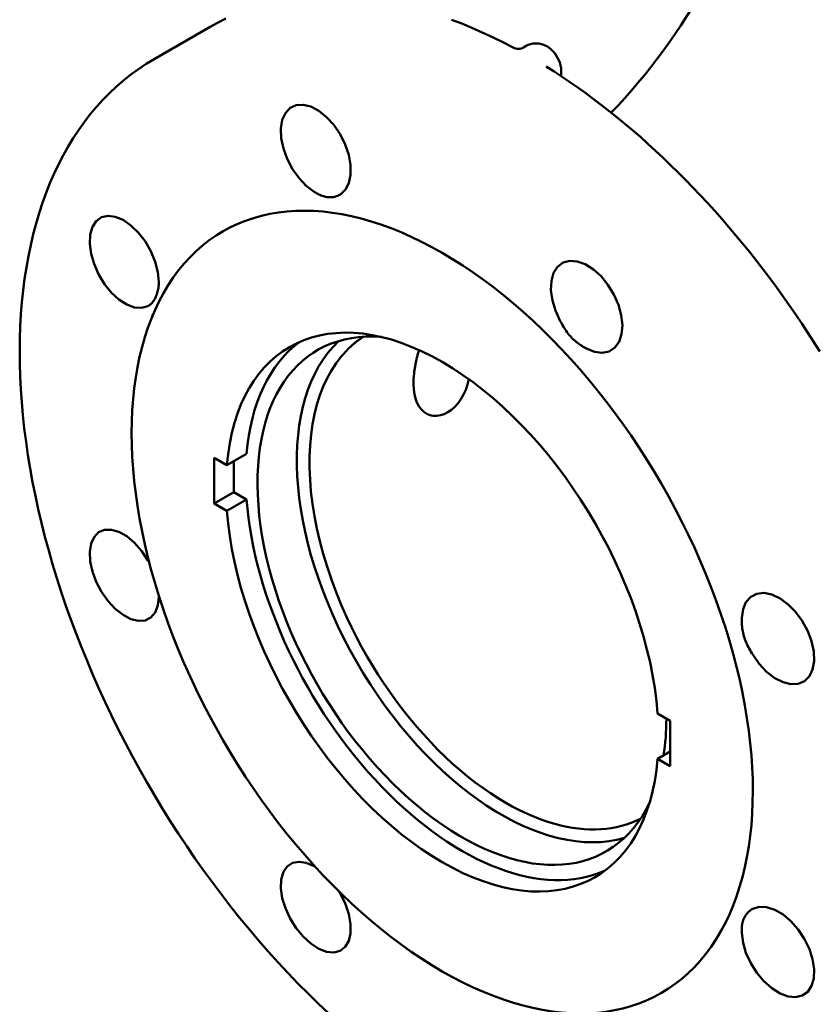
# Model space of a CAD drawing. Header units: millimetres. Extents: x 179 to 1975, y 100 to 1286.
# Tile 54 of 77: x 1576 to 1719, y 457 to 634. Entities that reach past the tile are written whole.
import ezdxf

# ---------------------------------------------------------------- set-up
doc = ezdxf.new("R2010")
doc.units = ezdxf.units.MM
doc.header["$LTSCALE"] = 5
doc.layers.add('Sichtbare Kanten(DIN)', color=7, linetype='Continuous', lineweight=50)

msp = doc.modelspace()

# ---------------------------------------------------------------- linework, layer by layer
at = {"layer": 'Sichtbare Kanten(DIN)'}
for p, q in [((1609.99, 632.64), (1599.9, 626.83)), ((1666.8, 629.19), (1666.36, 628.93)), ((1673.11, 623.75), (1673.11, 624.68)), ((1599.56, 580.57), (1599.74, 581.01)), ((1616.53, 555.85), (1612.99, 553.82)), ((1610.71, 555.13), (1610.71, 546.95)), ((1612.99, 553.82), (1610.71, 555.13)), ((1614.25, 554.54), (1614.25, 548.99)), ((1614.25, 548.99), (1610.71, 546.95)), ((1616.53, 547.68), (1614.25, 548.99)), ((1610.71, 546.95), (1612.99, 545.64)), ((1612.99, 545.64), (1616.53, 547.68)), ((1692.74, 507.9), (1690.45, 509.21)), ((1692.74, 499.72), (1692.74, 507.9)), ((1692.74, 502.35), (1690.45, 501.03)), ((1690.45, 501.03), (1692.74, 499.72))]:
    msp.add_line(p, q, dxfattribs=at)
at = {"layer": 'Sichtbare Kanten(DIN)', "flags": 128}
for points in [[(1699.53, 640.89), (1698.6, 639.26), (1697.64, 637.65), (1696.67, 636.05), (1695.67, 634.47), (1694.64, 632.9), (1693.6, 631.36), (1692.53, 629.83), (1691.44, 628.33), (1690.34, 626.85), (1689.21, 625.39), (1688.07, 623.96), (1686.91, 622.56), (1685.73, 621.18), (1684.54, 619.82), (1683.34, 618.5), (1682.12, 617.21)], [(1612.81, 634.11), (1611.39, 633.4), (1609.99, 632.64)], [(1664.48, 628.9), (1662.63, 629.86), (1660.78, 630.78), (1658.92, 631.64), (1657.07, 632.45), (1655.23, 633.21), (1653.39, 633.92)], [(1664.48, 628.9), (1664.7, 628.8), (1664.93, 628.73), (1665.18, 628.69), (1665.42, 628.67), (1665.67, 628.69), (1665.91, 628.74), (1666.14, 628.82), (1666.36, 628.93)], [(1673.11, 624.68), (1673.08, 625.22), (1672.99, 625.72), (1672.86, 626.2), (1672.68, 626.65), (1672.47, 627.08), (1672.23, 627.49), (1671.95, 627.88), (1671.63, 628.25), (1671.27, 628.59), (1670.86, 628.92), (1670.63, 629.07), (1670.38, 629.2), (1670.12, 629.33), (1669.83, 629.44), (1669.51, 629.54), (1669.18, 629.61), (1668.82, 629.65), (1668.43, 629.65), (1668.03, 629.62), (1667.61, 629.53), (1667.2, 629.38), (1666.8, 629.19)], [(1599.9, 626.83), (1598.47, 625.96), (1597.08, 625.03), (1595.72, 624.05), (1594.4, 623), (1593.12, 621.89), (1591.88, 620.73), (1590.69, 619.52), (1589.53, 618.25), (1588.42, 616.92), (1587.36, 615.54), (1586.33, 614.12), (1585.36, 612.64), (1584.43, 611.11), (1583.54, 609.53), (1582.71, 607.91), (1581.91, 606.24), (1581.17, 604.53), (1580.47, 602.78), (1579.82, 600.98), (1579.22, 599.14), (1578.66, 597.26), (1578.16, 595.35), (1577.7, 593.4), (1577.28, 591.41), (1576.92, 589.38), (1576.61, 587.32), (1576.34, 585.23), (1576.12, 583.11), (1575.95, 580.96), (1575.82, 578.77), (1575.75, 576.57), (1575.72, 574.33), (1575.74, 572.07), (1575.81, 569.78), (1575.92, 567.48), (1576.09, 565.15), (1576.3, 562.8), (1576.55, 560.43), (1576.86, 558.04), (1577.21, 555.64), (1577.6, 553.22), (1578.05, 550.79), (1578.54, 548.35), (1579.07, 545.9), (1579.65, 543.44), (1580.27, 540.97), (1580.94, 538.49), (1581.65, 536.01), (1582.41, 533.53), (1583.21, 531.04), (1584.05, 528.56), (1584.93, 526.07), (1585.86, 523.59), (1586.82, 521.11), (1587.83, 518.63), (1588.87, 516.17), (1589.96, 513.71), (1591.08, 511.25), (1592.24, 508.81), (1593.44, 506.39), (1594.68, 503.97), (1595.95, 501.57), (1597.25, 499.19), (1598.59, 496.83), (1599.96, 494.48), (1601.37, 492.16), (1602.81, 489.85), (1604.27, 487.57), (1605.77, 485.32), (1607.3, 483.09), (1608.86, 480.89), (1610.44, 478.72), (1612.05, 476.57), (1613.68, 474.46), (1615.34, 472.38), (1617.03, 470.33), (1618.74, 468.32), (1620.46, 466.35), (1622.21, 464.41), (1623.98, 462.51), (1625.77, 460.65), (1627.58, 458.83), (1629.4, 457.05), (1631.24, 455.31)], [(1719.65, 574.27), (1718.58, 575.96), (1717.49, 577.64), (1716.39, 579.31), (1715.27, 580.97), (1714.13, 582.61), (1712.98, 584.23), (1711.82, 585.84), (1710.64, 587.44), (1709.45, 589.01), (1708.24, 590.57), (1707.02, 592.12), (1705.78, 593.64), (1704.54, 595.15), (1703.28, 596.64), (1702.01, 598.1), (1700.72, 599.55), (1699.43, 600.98), (1698.12, 602.39), (1696.81, 603.77), (1695.48, 605.13), (1694.15, 606.47), (1692.8, 607.79), (1691.45, 609.09), (1690.09, 610.36), (1688.72, 611.61), (1687.35, 612.83), (1685.96, 614.03), (1684.57, 615.21), (1683.17, 616.36), (1681.77, 617.48), (1680.36, 618.58), (1678.95, 619.65), (1677.53, 620.69), (1676.11, 621.71), (1674.69, 622.69), (1673.26, 623.65), (1671.83, 624.59), (1670.4, 625.49)], [(1628.69, 602.98), (1627.26, 604.05), (1625.97, 605.41), (1624.78, 607.07), (1623.81, 608.91), (1623.14, 610.75), (1622.76, 612.61), (1622.69, 614.38), (1622.95, 615.92), (1623.5, 617.14), (1624.35, 618.05), (1625.45, 618.56), (1626.7, 618.64), (1628.06, 618.31), (1629.51, 617.55), (1630.93, 616.42), (1632.2, 615.02), (1633.34, 613.35), (1634.26, 611.5), (1634.9, 609.61), (1635.23, 607.8), (1635.24, 606.05), (1634.92, 604.54), (1634.31, 603.37), (1633.4, 602.52)], [(1633.4, 602.52), (1633.25, 602.43), (1633.08, 602.34), (1632.91, 602.26), (1632.73, 602.19), (1632.54, 602.13), (1632.35, 602.08), (1632.15, 602.04), (1631.96, 602.01), (1631.76, 601.99), (1631.56, 601.99), (1631.35, 601.99), (1631.15, 602), (1630.95, 602.03), (1630.74, 602.06), (1630.54, 602.11), (1630.34, 602.17), (1630.14, 602.24), (1629.93, 602.32), (1629.73, 602.41), (1629.52, 602.51), (1629.32, 602.61), (1629.11, 602.73), (1628.9, 602.85), (1628.69, 602.98)], [(1598.78, 582.43), (1597.64, 582.09), (1596.38, 582.17), (1594.98, 582.69), (1593.54, 583.61), (1592.22, 584.84), (1590.98, 586.38), (1589.91, 588.15), (1589.09, 590), (1588.56, 591.83), (1588.32, 593.65), (1588.42, 595.3), (1588.81, 596.66), (1589.5, 597.7), (1590.46, 598.39), (1591.64, 598.65), (1592.92, 598.49), (1594.32, 597.92), (1595.74, 596.94), (1597.08, 595.63), (1598.27, 594.09), (1599.31, 592.29), (1600.09, 590.39), (1600.56, 588.55), (1600.74, 586.75)], [(1672.94, 579.75), (1672.07, 581.62), (1671.52, 583.46), (1671.26, 585.31), (1671.35, 587), (1671.75, 588.39), (1672.46, 589.5), (1673.46, 590.24), (1674.66, 590.57), (1675.98, 590.47), (1677.43, 589.96), (1678.9, 589.03), (1680.28, 587.79), (1681.52, 586.27), (1682.6, 584.51), (1683.41, 582.64), (1683.91, 580.81), (1684.11, 579.01), (1683.97, 577.36), (1683.51, 575.99), (1682.76, 574.96), (1681.72, 574.28), (1680.47, 574.02), (1679.12, 574.19), (1677.65, 574.78)], [(1600.74, 586.75), (1600.73, 586.5), (1600.72, 586.24), (1600.69, 585.99), (1600.66, 585.74), (1600.62, 585.5), (1600.57, 585.26), (1600.51, 585.03), (1600.45, 584.81), (1600.38, 584.59), (1600.31, 584.38), (1600.23, 584.18), (1600.14, 583.99), (1600.06, 583.81), (1599.96, 583.64), (1599.87, 583.47), (1599.77, 583.32), (1599.66, 583.17), (1599.55, 583.04), (1599.44, 582.91), (1599.32, 582.8), (1599.19, 582.69), (1599.06, 582.6), (1598.93, 582.51), (1598.78, 582.43)], [(1677.65, 574.78), (1677.42, 574.91), (1677.2, 575.04), (1676.97, 575.17), (1676.74, 575.32), (1676.51, 575.47), (1676.28, 575.63), (1676.05, 575.8), (1675.82, 575.98), (1675.6, 576.17), (1675.38, 576.37), (1675.17, 576.57), (1674.96, 576.78), (1674.76, 577), (1674.57, 577.23), (1674.38, 577.47), (1674.19, 577.71), (1674.02, 577.96), (1673.85, 578.21), (1673.68, 578.47), (1673.52, 578.73), (1673.37, 578.99), (1673.22, 579.24), (1673.08, 579.5), (1672.94, 579.75)], [(1637.54, 576.91), (1637.4, 576.83), (1637.27, 576.74), (1637.14, 576.65), (1637.01, 576.56), (1636.89, 576.47), (1636.76, 576.38), (1636.63, 576.29), (1636.5, 576.19), (1636.38, 576.1), (1636.25, 576), (1636.13, 575.9), (1636.01, 575.8), (1635.88, 575.7), (1635.76, 575.6), (1635.64, 575.5), (1635.52, 575.39), (1635.4, 575.29), (1635.28, 575.18), (1635.17, 575.07), (1635.05, 574.96), (1634.93, 574.85), (1634.82, 574.74), (1634.7, 574.62), (1634.59, 574.51)], [(1634.59, 574.51), (1633.58, 573.4), (1632.65, 572.18), (1631.79, 570.88), (1631.02, 569.48), (1630.32, 567.99), (1629.71, 566.41), (1629.18, 564.75), (1628.74, 563.02), (1628.38, 561.21), (1628.12, 559.33), (1627.94, 557.39), (1627.85, 555.39), (1627.85, 553.34), (1627.94, 551.23), (1628.11, 549.08), (1628.38, 546.89), (1628.74, 544.67), (1629.18, 542.42), (1629.71, 540.16), (1630.32, 537.88), (1631.01, 535.59), (1631.79, 533.3), (1632.64, 531.01), (1633.57, 528.73), (1634.58, 526.45)], [(1646.64, 570.31), (1646.66, 570.48), (1646.68, 570.66), (1646.7, 570.83), (1646.73, 571.01), (1646.76, 571.19), (1646.79, 571.36), (1646.82, 571.54), (1646.85, 571.72), (1646.88, 571.89), (1646.92, 572.07), (1646.95, 572.25), (1646.99, 572.43), (1647.03, 572.61), (1647.07, 572.78), (1647.11, 572.96), (1647.15, 573.14), (1647.2, 573.32), (1647.24, 573.49), (1647.29, 573.67), (1647.33, 573.85), (1647.38, 574.02), (1647.43, 574.2), (1647.48, 574.37), (1647.53, 574.54)], [(1656.48, 569.32), (1656.25, 568.33), (1655.94, 567.39), (1655.55, 566.51), (1655.09, 565.7), (1654.57, 564.96), (1654, 564.32), (1653.38, 563.78), (1652.73, 563.34), (1652.07, 563.01), (1651.4, 562.8), (1650.74, 562.7), (1650.1, 562.71), (1649.49, 562.84), (1648.92, 563.09), (1648.39, 563.44), (1647.92, 563.89), (1647.51, 564.44), (1647.17, 565.08), (1646.9, 565.8), (1646.71, 566.6), (1646.58, 567.46), (1646.53, 568.37), (1646.55, 569.32), (1646.64, 570.31)], [(1600.74, 530.15), (1600.56, 528.6), (1600.09, 527.37), (1599.31, 526.45), (1598.27, 525.93), (1597.08, 525.84), (1595.74, 526.16), (1594.32, 526.9), (1592.92, 528), (1591.64, 529.38), (1590.46, 531.04), (1589.5, 532.87), (1588.81, 534.71), (1588.42, 536.52), (1588.32, 538.24), (1588.56, 539.74), (1589.09, 540.91), (1589.91, 541.76), (1590.98, 542.21), (1592.22, 542.23), (1593.54, 541.85), (1594.98, 541.04), (1596.38, 539.86), (1597.64, 538.43), (1598.78, 536.72)], [(1598.78, 536.72), (1598.8, 536.7), (1598.81, 536.68), (1598.82, 536.66), (1598.83, 536.64), (1598.84, 536.62), (1598.86, 536.59), (1598.87, 536.57), (1598.88, 536.55), (1598.89, 536.53), (1598.9, 536.51), (1598.92, 536.49), (1598.93, 536.47), (1598.94, 536.45), (1598.95, 536.42), (1598.96, 536.4), (1598.97, 536.38), (1598.98, 536.36), (1599, 536.34), (1599.01, 536.32), (1599.02, 536.29), (1599.03, 536.27), (1599.04, 536.25), (1599.05, 536.23), (1599.06, 536.21)], [(1600.73, 530.42), (1600.73, 530.4), (1600.73, 530.39), (1600.73, 530.38), (1600.73, 530.37), (1600.73, 530.36), (1600.73, 530.35), (1600.73, 530.34), (1600.74, 530.33), (1600.74, 530.31), (1600.74, 530.3), (1600.74, 530.29), (1600.74, 530.28), (1600.74, 530.27), (1600.74, 530.26), (1600.74, 530.25), (1600.74, 530.24), (1600.74, 530.23), (1600.74, 530.21), (1600.74, 530.2), (1600.74, 530.19), (1600.74, 530.18), (1600.74, 530.17), (1600.74, 530.16), (1600.74, 530.15)], [(1705.6, 526.37), (1705.82, 527.94), (1706.35, 529.2), (1707.19, 530.16), (1708.31, 530.72), (1709.57, 530.86), (1710.98, 530.57), (1712.48, 529.87), (1713.93, 528.81), (1715.27, 527.46), (1716.48, 525.82), (1717.47, 524.01), (1718.16, 522.17), (1718.55, 520.36), (1718.62, 518.62), (1718.34, 517.1), (1717.77, 515.9), (1716.89, 515.02), (1715.75, 514.53), (1714.44, 514.46), (1713.03, 514.8), (1711.53, 515.57), (1710.06, 516.71), (1708.74, 518.11), (1707.55, 519.79)], [(1634.58, 526.45), (1635.42, 524.69), (1636.3, 522.94), (1637.22, 521.2), (1638.18, 519.49), (1639.18, 517.8), (1640.22, 516.13), (1641.3, 514.5), (1642.4, 512.89), (1643.54, 511.31), (1644.71, 509.78), (1645.91, 508.28), (1647.13, 506.81), (1648.38, 505.39), (1649.65, 504.02), (1650.95, 502.68), (1652.26, 501.4), (1653.59, 500.17), (1654.93, 499), (1656.28, 497.87), (1657.64, 496.81), (1659.02, 495.8), (1660.4, 494.85), (1661.78, 493.95), (1663.17, 493.12)], [(1707.55, 519.79), (1707.39, 520.06), (1707.24, 520.33), (1707.08, 520.59), (1706.93, 520.87), (1706.78, 521.14), (1706.64, 521.41), (1706.51, 521.69), (1706.39, 521.97), (1706.27, 522.25), (1706.16, 522.53), (1706.06, 522.82), (1705.98, 523.1), (1705.9, 523.39), (1705.83, 523.68), (1705.77, 523.96), (1705.72, 524.25), (1705.68, 524.53), (1705.65, 524.81), (1705.62, 525.09), (1705.61, 525.36), (1705.6, 525.62), (1705.6, 525.88), (1705.6, 526.13), (1705.6, 526.37)], [(1663.17, 493.12), (1664.28, 492.5), (1665.39, 491.92), (1666.5, 491.38), (1667.61, 490.89), (1668.71, 490.44), (1669.8, 490.03), (1670.89, 489.66), (1671.97, 489.34), (1673.04, 489.06), (1674.11, 488.83), (1675.16, 488.64), (1676.2, 488.5), (1677.22, 488.4), (1678.24, 488.35), (1679.23, 488.34), (1680.22, 488.37), (1681.18, 488.46), (1682.13, 488.58), (1683.06, 488.76), (1683.97, 488.97), (1684.86, 489.23), (1685.72, 489.54), (1686.56, 489.89), (1687.38, 490.28)], [(1633.4, 476.76), (1634.31, 474.92), (1634.92, 473.11), (1635.24, 471.3), (1635.23, 469.65), (1634.9, 468.3), (1634.26, 467.24), (1633.34, 466.53), (1632.2, 466.24), (1630.93, 466.37), (1629.51, 466.91), (1628.06, 467.85), (1626.7, 469.09), (1625.45, 470.6), (1624.35, 472.35), (1623.5, 474.2), (1622.95, 476), (1622.69, 477.76), (1622.76, 479.37), (1623.14, 480.7), (1623.81, 481.69), (1624.78, 482.33), (1625.97, 482.55), (1627.26, 482.35), (1628.69, 481.73)], [(1628.69, 481.73), (1628.7, 481.73), (1628.71, 481.72), (1628.72, 481.71), (1628.73, 481.71), (1628.74, 481.7), (1628.75, 481.7), (1628.76, 481.69), (1628.77, 481.69), (1628.78, 481.68), (1628.79, 481.67), (1628.8, 481.67), (1628.81, 481.66), (1628.82, 481.66), (1628.83, 481.65), (1628.84, 481.64), (1628.85, 481.64), (1628.86, 481.63), (1628.87, 481.63), (1628.88, 481.62), (1628.89, 481.61), (1628.9, 481.61), (1628.91, 481.6), (1628.92, 481.6), (1628.93, 481.59)], [(1633.09, 477.27), (1633.1, 477.25), (1633.12, 477.23), (1633.13, 477.21), (1633.14, 477.19), (1633.16, 477.16), (1633.17, 477.14), (1633.18, 477.12), (1633.2, 477.1), (1633.21, 477.08), (1633.22, 477.06), (1633.24, 477.04), (1633.25, 477.02), (1633.26, 476.99), (1633.28, 476.97), (1633.29, 476.95), (1633.3, 476.93), (1633.32, 476.91), (1633.33, 476.89), (1633.34, 476.87), (1633.35, 476.85), (1633.37, 476.82), (1633.38, 476.8), (1633.39, 476.78), (1633.4, 476.76)], [(1707.55, 474.09), (1708.74, 474.45), (1710.06, 474.4), (1711.53, 473.92), (1713.03, 473.04), (1714.44, 471.85), (1715.75, 470.36), (1716.89, 468.63), (1717.77, 466.81), (1718.34, 465.01), (1718.62, 463.21), (1718.55, 461.58), (1718.16, 460.22), (1717.47, 459.18), (1716.48, 458.47), (1715.27, 458.19), (1713.93, 458.32), (1712.48, 458.86), (1710.98, 459.8), (1709.57, 461.06), (1708.31, 462.57), (1707.19, 464.32), (1706.35, 466.18), (1705.82, 467.99), (1705.6, 469.76)], [(1705.6, 469.76), (1705.6, 470.01), (1705.6, 470.26), (1705.6, 470.5), (1705.61, 470.73), (1705.63, 470.96), (1705.65, 471.18), (1705.69, 471.4), (1705.73, 471.61), (1705.78, 471.82), (1705.84, 472.02), (1705.91, 472.22), (1706, 472.41), (1706.09, 472.59), (1706.19, 472.77), (1706.3, 472.94), (1706.42, 473.11), (1706.54, 473.26), (1706.68, 473.41), (1706.82, 473.55), (1706.96, 473.68), (1707.11, 473.8), (1707.25, 473.9), (1707.4, 474), (1707.55, 474.09)]]:
    msp.add_lwpolyline(points, dxfattribs=at)
at = {"layer": 'Sichtbare Kanten(DIN)'}
for centre, major_axis, start_param, end_param in [((1651.72, 527.42), (-39.42, 68.46), 5.499721, 8.641314), ((1651.72, 527.42), (39.42, -68.46), 5.499721, 8.641314), ((1651.72, 527.42), (-27.45, 47.66), 4.019959, 6.979482), ((1655.26, 529.46), (25.95, -45.06), 2.763137, 6.661641), ((1655.26, 529.46), (-27.45, 47.66), 0.064203, 0.696297), ((1662.33, 533.53), (-25.95, 45.06), 0.13614, 3.005453), ((1655.26, 529.46), (27.45, -47.66), 4.019959, 6.218983), ((1651.72, 527.42), (27.45, -47.66), 4.019959, 6.979482), ((1655.26, 529.46), (25.95, -45.06), 0.624107, 0.787703)]:
    msp.add_ellipse(centre, major_axis=major_axis, ratio=0.578093, start_param=start_param, end_param=end_param, dxfattribs=at)

doc.saveas('drawing.dxf')
